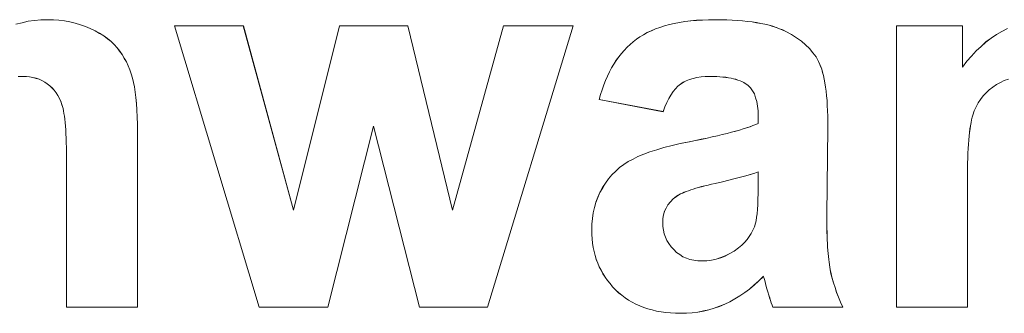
# Model space of a CAD drawing. Extents: x 229 to 926, y 37 to 878.
# Tile 89 of 194: x 326.35 to 332.7, y 814.52 to 816.41. Entities that reach past the tile are written whole.
import ezdxf

# ---------------------------------------------------------------- set-up
doc = ezdxf.new("R2010")
doc.units = 0
doc.layers.get('0').update_dxf_attribs({"lineweight": 13})
doc.layers.add('Beschriftung', color=7, linetype='Continuous', lineweight=25)
doc.layers.add('Beschriftung-A03ENJ5NI0', color=7, linetype='Continuous', lineweight=25)

# ---------------------------------------------------------------- blocks, each defined once
blk = doc.blocks.new('Referenz-A03ENJ5LI0', base_point=(255.7277, 65.704))
at = {"layer": 'Beschriftung', "color": 0, "lineweight": -2}
for p, q in [((326.3288, 816.3849), (326.368, 816.3945)), ((326.368, 816.3945), (326.4072, 816.4041)), ((326.4072, 816.4041), (326.4482, 816.4088)), ((326.4482, 816.4088), (326.4892, 816.4136)), ((326.4892, 816.4136), (326.5321, 816.4136)), ((326.5321, 816.4136), (326.5698, 816.4136)), ((326.5698, 816.4136), (326.606, 816.41)), ((326.606, 816.41), (326.6422, 816.4065)), ((326.6422, 816.4065), (326.6767, 816.3994)), ((326.6767, 816.3994), (326.7112, 816.3922)), ((326.7112, 816.3922), (326.7442, 816.3815)), ((326.7442, 816.3815), (326.777, 816.3708)), ((326.777, 816.3708), (326.8082, 816.3565)), ((326.8082, 816.3565), (326.8395, 816.3422)), ((327.8975, 814.5615), (327.3516, 816.3736)), ((327.3516, 816.3736), (327.7951, 816.3736)), ((327.7951, 816.3736), (328.1184, 815.186)), ((328.1184, 815.186), (328.416, 816.3736)), ((328.416, 816.3736), (328.8563, 816.3736)), ((328.8563, 816.3736), (329.1437, 815.186)), ((329.1437, 815.186), (329.4734, 816.3736)), ((329.9232, 816.3736), (329.3694, 814.5615)), ((329.4734, 816.3736), (329.9232, 816.3736)), ((330.4267, 816.3427), (330.4531, 816.3545)), ((330.4531, 816.3545), (330.4823, 816.3643)), ((330.4823, 816.3643), (330.5114, 816.3742)), ((330.5114, 816.3742), (330.5431, 816.3821)), ((330.5431, 816.3821), (330.5749, 816.39)), ((330.5749, 816.39), (330.6092, 816.3959)), ((330.6092, 816.3959), (330.6435, 816.4018)), ((330.6435, 816.4018), (330.6804, 816.4058)), ((330.6804, 816.4058), (330.7173, 816.4097)), ((330.7173, 816.4097), (330.7569, 816.4116)), ((330.7569, 816.4116), (330.7963, 816.4136)), ((330.7963, 816.4136), (330.8384, 816.4136)), ((330.8384, 816.4136), (330.8767, 816.4136)), ((330.8767, 816.4136), (330.9124, 816.4124)), ((330.9124, 816.4124), (330.9483, 816.4113)), ((330.9483, 816.4113), (330.9815, 816.4088)), ((330.9815, 816.4088), (331.0149, 816.4065)), ((331.0149, 816.4065), (331.0459, 816.4029)), ((331.0459, 816.4029), (331.0767, 816.3994)), ((331.0767, 816.3994), (331.1052, 816.3947)), ((331.1052, 816.3947), (331.1336, 816.3899)), ((331.1336, 816.3899), (331.1597, 816.384)), ((331.1597, 816.384), (331.1858, 816.3781)), ((331.1858, 816.3781), (331.2093, 816.3709)), ((331.2093, 816.3709), (331.2329, 816.3639)), ((331.2329, 816.3639), (331.2541, 816.3555)), ((331.2541, 816.3555), (331.2752, 816.3473)), ((332.0084, 814.5615), (332.0084, 816.3736)), ((332.0084, 816.3736), (332.433, 816.3736)), ((332.433, 816.3736), (332.433, 816.1075)), ((332.6881, 816.3371), (332.7236, 816.3562)), ((326.8395, 816.3422), (326.8671, 816.3259)), ((326.8671, 816.3259), (326.8945, 816.3097)), ((326.8945, 816.3097), (326.9181, 816.2915)), ((326.9181, 816.2915), (326.9419, 816.2732)), ((330.3309, 816.2876), (330.3523, 816.3034)), ((330.3523, 816.3034), (330.3762, 816.3171)), ((330.3762, 816.3171), (330.4002, 816.3309)), ((330.4002, 816.3309), (330.4267, 816.3427)), ((331.2752, 816.3473), (331.2938, 816.3377)), ((331.2938, 816.3377), (331.3313, 816.3187)), ((331.3313, 816.3187), (331.3631, 816.2972)), ((331.3631, 816.2972), (331.395, 816.2757)), ((332.585, 816.2701), (332.6188, 816.294)), ((332.6188, 816.294), (332.6525, 816.318)), ((332.6525, 816.318), (332.6881, 816.3371)), ((326.9419, 816.2732), (326.9616, 816.253)), ((326.9616, 816.253), (326.9815, 816.2328)), ((326.9815, 816.2328), (326.9976, 816.2107)), ((330.2518, 816.216), (330.27, 816.236)), ((330.27, 816.236), (330.2898, 816.2539)), ((330.2898, 816.2539), (330.3095, 816.2718)), ((330.3095, 816.2718), (330.3309, 816.2876)), ((331.395, 816.2757), (331.4213, 816.2516)), ((331.4213, 816.2516), (331.4477, 816.2275)), ((331.4477, 816.2275), (331.4685, 816.2008)), ((332.5213, 816.2127), (332.5532, 816.2414)), ((332.5532, 816.2414), (332.585, 816.2701)), ((326.9976, 816.2107), (327.0136, 816.1885)), ((327.0136, 816.1885), (327.0272, 816.1648)), ((327.0272, 816.1648), (327.0409, 816.1412)), ((330.2003, 816.1518), (330.217, 816.1739)), ((330.217, 816.1739), (330.2336, 816.1959)), ((330.2336, 816.1959), (330.2518, 816.216)), ((331.4685, 816.2008), (331.4892, 816.1742)), ((331.4892, 816.1742), (331.5045, 816.145)), ((332.4613, 816.1458), (332.4913, 816.1793)), ((332.4913, 816.1793), (332.5213, 816.2127)), ((327.0409, 816.1412), (327.052, 816.1161)), ((327.052, 816.1161), (327.0632, 816.0909)), ((330.1568, 816.0768), (330.1703, 816.1032)), ((330.1703, 816.1032), (330.1853, 816.1274)), ((330.1853, 816.1274), (330.2003, 816.1518)), ((331.5045, 816.145), (331.5122, 816.1304)), ((331.5122, 816.1304), (331.5188, 816.1128)), ((331.5188, 816.1128), (331.5255, 816.0951)), ((332.433, 816.1075), (332.4613, 816.1458)), ((326.3725, 816.0478), (326.3429, 816.0478)), ((326.3956, 816.0478), (326.3725, 816.0478)), ((326.417, 816.0448), (326.3956, 816.0478)), ((326.4385, 816.0418), (326.417, 816.0448)), ((326.4583, 816.0359), (326.4385, 816.0418)), ((326.478, 816.0299), (326.4583, 816.0359)), ((327.0632, 816.0909), (327.072, 816.0642)), ((327.072, 816.0642), (327.0806, 816.0376)), ((327.0806, 816.0376), (327.087, 816.0095)), ((330.1314, 816.0218), (330.1433, 816.0503)), ((330.1433, 816.0503), (330.1568, 816.0768)), ((330.6962, 816.0352), (330.6724, 816.0289)), ((330.7201, 816.0415), (330.6962, 816.0352)), ((330.7472, 816.0446), (330.7201, 816.0415)), ((330.7743, 816.0478), (330.7472, 816.0446)), ((330.8048, 816.0478), (330.7743, 816.0478)), ((330.8274, 816.0478), (330.8048, 816.0478)), ((330.8482, 816.0468), (330.8274, 816.0478)), ((330.8689, 816.046), (330.8482, 816.0468)), ((330.8878, 816.0441), (330.8689, 816.046)), ((330.9068, 816.0422), (330.8878, 816.0441)), ((330.924, 816.0395), (330.9068, 816.0422)), ((330.9411, 816.0367), (330.924, 816.0395)), ((330.9565, 816.0331), (330.9411, 816.0367)), ((331.5255, 816.0951), (331.5312, 816.0744)), ((331.5312, 816.0744), (331.5369, 816.0537)), ((331.5369, 816.0537), (331.5417, 816.0299)), ((326.4962, 816.0209), (326.478, 816.0299)), ((326.5143, 816.0119), (326.4962, 816.0209)), ((326.5307, 816), (326.5143, 816.0119)), ((326.5471, 815.9881), (326.5307, 816)), ((326.5612, 815.9737), (326.5471, 815.9881)), ((326.5754, 815.9594), (326.5612, 815.9737)), ((327.087, 816.0095), (327.0933, 815.9813)), ((327.0933, 815.9813), (327.098, 815.9471)), ((330.1092, 815.9625), (330.1195, 815.9933)), ((330.1195, 815.9933), (330.1314, 816.0218)), ((330.5974, 815.9848), (330.5819, 815.9676)), ((330.6145, 815.9975), (330.5974, 815.9848)), ((330.6316, 816.0101), (330.6145, 815.9975)), ((330.6521, 816.0195), (330.6316, 816.0101)), ((330.6724, 816.0289), (330.6521, 816.0195)), ((330.9719, 816.0294), (330.9565, 816.0331)), ((330.9854, 816.0248), (330.9719, 816.0294)), ((330.999, 816.0202), (330.9854, 816.0248)), ((331.0107, 816.0147), (330.999, 816.0202)), ((331.0224, 816.0092), (331.0107, 816.0147)), ((331.0504, 815.989), (331.0224, 816.0092)), ((331.0666, 815.9744), (331.0504, 815.989)), ((331.0789, 815.9547), (331.0666, 815.9744)), ((331.5417, 816.0299), (331.5464, 816.0062)), ((331.5464, 816.0062), (331.5503, 815.9793)), ((331.5503, 815.9793), (331.554, 815.9525)), ((332.6295, 815.9795), (332.606, 815.9625)), ((332.653, 815.9965), (332.6295, 815.9795)), ((332.6781, 816.0094), (332.653, 815.9965)), ((332.7031, 816.0222), (332.6781, 816.0094)), ((332.7298, 816.0307), (332.7031, 816.0222)), ((326.5873, 815.9426), (326.5754, 815.9594)), ((326.5991, 815.9259), (326.5873, 815.9426)), ((326.6087, 815.9067), (326.5991, 815.9259)), ((326.6183, 815.8876), (326.6087, 815.9067)), ((327.098, 815.9471), (327.1027, 815.9128)), ((327.1027, 815.9128), (327.1058, 815.8726)), ((330.0902, 815.8991), (330.0989, 815.9319)), ((330.0989, 815.9319), (330.1092, 815.9625)), ((330.5526, 815.9282), (330.5389, 815.9062)), ((330.5665, 815.9502), (330.5526, 815.9282)), ((330.5819, 815.9676), (330.5665, 815.9502)), ((331.0911, 815.9351), (331.0789, 815.9547)), ((331.0992, 815.9105), (331.0911, 815.9351)), ((331.1073, 815.886), (331.0992, 815.9105)), ((331.554, 815.9525), (331.5569, 815.9227)), ((331.5569, 815.9227), (331.5598, 815.8928)), ((332.5663, 815.9228), (332.5503, 815.9001)), ((332.5862, 815.9426), (332.5663, 815.9228)), ((332.606, 815.9625), (332.5862, 815.9426)), ((326.6256, 815.866), (326.6183, 815.8876)), ((326.6293, 815.8552), (326.6256, 815.866)), ((326.6325, 815.8412), (326.6293, 815.8552)), ((327.1058, 815.8726), (327.109, 815.8322)), ((330.5039, 815.821), (330.0902, 815.8991)), ((330.5144, 815.8525), (330.5039, 815.821)), ((330.5266, 815.8794), (330.5144, 815.8525)), ((330.5389, 815.9062), (330.5266, 815.8794)), ((331.1114, 815.8564), (331.1073, 815.886)), ((331.1155, 815.8269), (331.1114, 815.8564)), ((331.5598, 815.8928), (331.5617, 815.8599)), ((331.5617, 815.8599), (331.5637, 815.8271)), ((332.5216, 815.8521), (332.5093, 815.8267)), ((332.5341, 815.8776), (332.5216, 815.8521)), ((332.5503, 815.9001), (332.5341, 815.8776)), ((326.6357, 815.8272), (326.6325, 815.8412)), ((326.6383, 815.81), (326.6357, 815.8272)), ((326.6411, 815.7927), (326.6383, 815.81)), ((326.6434, 815.7722), (326.6411, 815.7927)), ((327.109, 815.8322), (327.1106, 815.7859)), ((327.1106, 815.7859), (327.1121, 815.7395)), ((331.1155, 815.7924), (331.1155, 815.8269)), ((331.1155, 815.7448), (331.1155, 815.7924)), ((331.5637, 815.8271), (331.5645, 815.791)), ((331.5645, 815.791), (331.5655, 815.7551)), ((332.4962, 815.7846), (332.4923, 815.7675)), ((332.5005, 815.7986), (332.4962, 815.7846)), ((332.5093, 815.8267), (332.5005, 815.7986)), ((326.6457, 815.7518), (326.6434, 815.7722)), ((326.6475, 815.728), (326.6457, 815.7518)), ((326.6494, 815.7042), (326.6475, 815.728)), ((327.1121, 815.7395), (327.1121, 815.687)), ((328.6338, 815.727), (328.3411, 814.5615)), ((328.931, 814.5615), (328.6338, 815.727)), ((331.0198, 815.7099), (331.0414, 815.717)), ((331.0414, 815.717), (331.063, 815.7241)), ((331.063, 815.7241), (331.0816, 815.731)), ((331.0816, 815.731), (331.1001, 815.7379)), ((331.1001, 815.7379), (331.1155, 815.7448)), ((331.5655, 815.7551), (331.5655, 815.7161)), ((332.4853, 815.7304), (332.482, 815.7103)), ((332.4885, 815.7505), (332.4853, 815.7304)), ((332.4923, 815.7675), (332.4885, 815.7505)), ((326.6507, 815.6774), (326.6494, 815.7042)), ((326.6521, 815.6504), (326.6507, 815.6774)), ((327.1121, 815.687), (327.1121, 814.5615)), ((330.7858, 815.6505), (330.8196, 815.6581)), ((330.8196, 815.6581), (330.8535, 815.6657)), ((330.8535, 815.6657), (330.8843, 815.6732)), ((330.8843, 815.6732), (330.9151, 815.6807)), ((330.9151, 815.6807), (330.9428, 815.688)), ((330.9428, 815.688), (330.9705, 815.6954)), ((330.9705, 815.6954), (330.9952, 815.7027)), ((330.9952, 815.7027), (331.0198, 815.7099)), ((331.5655, 815.7161), (331.5582, 815.1567)), ((332.4765, 815.6642), (332.4744, 815.6382)), ((332.4793, 815.6873), (332.4765, 815.6642)), ((332.482, 815.7103), (332.4793, 815.6873)), ((326.653, 815.6201), (326.6521, 815.6504)), ((326.6539, 815.59), (326.653, 815.6201)), ((326.6543, 815.5565), (326.6539, 815.59)), ((330.4624, 815.5752), (330.5078, 815.5892)), ((330.5078, 815.5892), (330.5602, 815.6021)), ((330.5602, 815.6021), (330.6125, 815.6151)), ((330.6125, 815.6151), (330.6718, 815.6271)), ((330.6718, 815.6271), (330.7119, 815.635)), ((330.7119, 815.635), (330.7489, 815.6427)), ((330.7489, 815.6427), (330.7858, 815.6505)), ((332.4722, 815.6121), (332.4706, 815.5832)), ((332.4744, 815.6382), (332.4722, 815.6121)), ((326.6548, 815.5231), (326.6543, 815.5565)), ((330.3087, 815.5153), (330.3401, 815.5313)), ((330.3401, 815.5313), (330.3786, 815.5463)), ((330.3786, 815.5463), (330.417, 815.5613)), ((330.417, 815.5613), (330.4624, 815.5752)), ((332.4689, 815.5542), (332.4678, 815.5222)), ((332.4706, 815.5832), (332.4689, 815.5542)), ((326.6548, 815.4863), (326.6548, 815.5231)), ((326.6548, 814.5615), (326.6548, 815.4863)), ((330.2212, 815.4603), (330.2492, 815.4798)), ((330.2492, 815.4798), (330.2771, 815.4993)), ((330.2771, 815.4993), (330.3087, 815.5153)), ((332.4668, 815.4902), (332.4662, 815.4552)), ((332.4678, 815.5222), (332.4668, 815.4902)), ((330.1513, 815.3877), (330.1723, 815.4142)), ((330.1723, 815.4142), (330.1967, 815.4372)), ((330.1967, 815.4372), (330.2212, 815.4603)), ((331.0369, 815.4077), (331.0022, 815.3986)), ((331.0652, 815.4162), (331.0369, 815.4077)), ((331.0935, 815.4246), (331.0652, 815.4162)), ((331.1155, 815.4323), (331.0935, 815.4246)), ((331.1155, 815.3366), (331.1155, 815.4323)), ((332.4662, 815.4552), (332.4656, 815.4203)), ((332.4656, 815.4203), (332.4656, 815.3823)), ((330.1128, 815.3311), (330.1303, 815.3611)), ((330.1303, 815.3611), (330.1513, 815.3877)), ((330.7512, 815.3376), (330.7315, 815.3324)), ((330.7708, 815.343), (330.7512, 815.3376)), ((330.7924, 815.3482), (330.7708, 815.343)), ((330.8141, 815.3535), (330.7924, 815.3482)), ((330.8379, 815.3589), (330.8141, 815.3535)), ((330.8853, 815.3695), (330.8379, 815.3589)), ((330.9265, 815.3795), (330.8853, 815.3695)), ((330.9675, 815.3894), (330.9265, 815.3795)), ((331.0022, 815.3986), (330.9675, 815.3894)), ((331.1155, 815.2936), (331.1155, 815.3366)), ((332.4656, 815.3823), (332.4656, 814.5615)), ((330.0822, 815.2688), (330.0953, 815.3009)), ((330.0953, 815.3009), (330.1128, 815.3311)), ((330.5895, 815.2752), (330.5672, 815.2586)), ((330.6155, 815.2907), (330.5895, 815.2752)), ((330.627, 815.2958), (330.6155, 815.2907)), ((330.6383, 815.301), (330.627, 815.2958)), ((330.6519, 815.3062), (330.6383, 815.301)), ((330.6654, 815.3114), (330.6519, 815.3062)), ((330.6808, 815.3167), (330.6654, 815.3114)), ((330.6964, 815.3218), (330.6808, 815.3167)), ((330.7139, 815.3272), (330.6964, 815.3218)), ((330.7315, 815.3324), (330.7139, 815.3272)), ((331.1143, 815.2574), (331.1155, 815.2936)), ((330.0604, 815.2025), (330.0691, 815.2367)), ((330.0691, 815.2367), (330.0822, 815.2688)), ((330.5337, 815.2208), (330.5226, 815.1997)), ((330.5505, 815.2396), (330.5337, 815.2208)), ((330.5672, 815.2586), (330.5505, 815.2396)), ((331.111, 815.192), (331.1132, 815.2213)), ((331.1132, 815.2213), (331.1143, 815.2574)), ((330.0474, 815.1319), (330.0517, 815.1682)), ((330.0517, 815.1682), (330.0604, 815.2025)), ((330.5058, 815.1552), (330.5003, 815.1319)), ((330.5114, 815.1786), (330.5058, 815.1552)), ((330.5226, 815.1997), (330.5114, 815.1786)), ((331.1054, 815.1405), (331.1087, 815.1629)), ((331.1087, 815.1629), (331.111, 815.192)), ((331.5582, 815.1567), (331.5582, 815.1269)), ((330.0429, 815.0956), (330.0474, 815.1319)), ((330.0429, 815.0572), (330.0429, 815.0956)), ((330.5003, 815.1319), (330.5003, 815.1063)), ((330.5003, 815.1063), (330.5003, 815.081)), ((331.0911, 815.0794), (331.0976, 815.1029)), ((331.0976, 815.1029), (331.1021, 815.1182)), ((331.1021, 815.1182), (331.1054, 815.1405)), ((331.5582, 815.1269), (331.5586, 815.099)), ((331.5586, 815.099), (331.5589, 815.0711)), ((330.0429, 815.0282), (330.0429, 815.0572)), ((330.0453, 815.0005), (330.0429, 815.0282)), ((330.5003, 815.081), (330.5048, 815.0576)), ((330.5048, 815.0576), (330.5092, 815.0341)), ((330.5092, 815.0341), (330.5181, 815.0124)), ((331.0574, 815.0162), (331.071, 815.036)), ((331.071, 815.036), (331.0811, 815.0577)), ((331.0811, 815.0577), (331.0911, 815.0794)), ((331.5589, 815.0711), (331.5597, 815.0451)), ((331.5597, 815.0451), (331.5603, 815.0193)), ((331.5603, 815.0193), (331.5614, 814.9953)), ((330.0477, 814.9727), (330.0453, 815.0005)), ((330.0525, 814.9462), (330.0477, 814.9727)), ((330.5181, 815.0124), (330.5271, 814.9906)), ((330.5271, 814.9906), (330.5405, 814.9705)), ((330.5405, 814.9705), (330.5538, 814.9505)), ((330.9889, 814.9441), (331.0095, 814.9604)), ((331.0095, 814.9604), (331.0267, 814.9784)), ((331.0267, 814.9784), (331.0438, 814.9964)), ((331.0438, 814.9964), (331.0574, 815.0162)), ((331.5614, 814.9953), (331.5623, 814.9713)), ((331.5623, 814.9713), (331.5637, 814.9492)), ((330.0573, 814.9196), (330.0525, 814.9462)), ((330.0645, 814.8944), (330.0573, 814.9196)), ((330.0717, 814.8692), (330.0645, 814.8944)), ((330.5538, 814.9505), (330.5717, 814.9322)), ((330.5717, 814.9322), (330.5896, 814.9138)), ((330.5896, 814.9138), (330.6098, 814.9)), ((330.6098, 814.9), (330.6301, 814.8863)), ((330.874, 814.88), (330.9035, 814.8907)), ((330.9035, 814.8907), (330.9322, 814.9068)), ((330.9322, 814.9068), (330.9608, 814.9228)), ((330.9608, 814.9228), (330.9889, 814.9441)), ((331.5637, 814.9492), (331.5651, 814.9272)), ((331.5651, 814.9272), (331.5668, 814.9073)), ((331.5668, 814.9073), (331.5684, 814.8872)), ((330.0813, 814.8452), (330.0717, 814.8692)), ((330.0909, 814.8213), (330.0813, 814.8452)), ((330.6301, 814.8863), (330.6529, 814.8771)), ((330.6529, 814.8771), (330.6756, 814.8679)), ((330.6756, 814.8679), (330.7007, 814.8634)), ((330.7007, 814.8634), (330.7259, 814.8587)), ((330.7259, 814.8587), (330.7534, 814.8587)), ((330.7534, 814.8587), (330.7844, 814.8587)), ((330.7844, 814.8587), (330.8145, 814.864)), ((330.8145, 814.864), (330.8446, 814.8694)), ((330.8446, 814.8694), (330.874, 814.88)), ((331.5684, 814.8872), (331.5706, 814.869)), ((331.5706, 814.869), (331.5727, 814.8509)), ((331.5727, 814.8509), (331.5749, 814.8349)), ((331.5749, 814.8349), (331.5774, 814.8187)), ((330.1029, 814.7985), (330.0909, 814.8213)), ((330.1149, 814.7758), (330.1029, 814.7985)), ((330.1292, 814.7543), (330.1149, 814.7758)), ((331.5774, 814.8187), (331.5801, 814.8045)), ((331.5801, 814.8045), (331.5855, 814.7761)), ((331.5855, 814.7761), (331.5934, 814.7468)), ((330.1436, 814.7328), (330.1292, 814.7543)), ((330.1604, 814.7125), (330.1436, 814.7328)), ((330.1771, 814.6923), (330.1604, 814.7125)), ((331.0904, 814.7038), (331.0601, 814.6778)), ((331.1206, 814.7299), (331.0904, 814.7038)), ((331.1497, 814.7596), (331.1206, 814.7299)), ((331.1563, 814.7387), (331.1522, 814.7528)), ((331.1604, 814.7246), (331.1563, 814.7387)), ((331.166, 814.7033), (331.1604, 814.7246)), ((331.1725, 814.6798), (331.166, 814.7033)), ((331.5934, 814.7468), (331.6012, 814.7174)), ((331.6012, 814.7174), (331.6115, 814.687)), ((330.1963, 814.6733), (330.1771, 814.6923)), ((330.2155, 814.6544), (330.1963, 814.6733)), ((330.2365, 814.6378), (330.2155, 814.6544)), ((330.2573, 814.6211), (330.2365, 814.6378)), ((331.0289, 814.6554), (330.9976, 814.6331)), ((331.0601, 814.6778), (331.0289, 814.6554)), ((331.1784, 814.6591), (331.1725, 814.6798)), ((331.1845, 814.6386), (331.1784, 814.6591)), ((331.1899, 814.6209), (331.1845, 814.6386)), ((331.6115, 814.687), (331.6215, 814.6566)), ((331.6215, 814.6566), (331.6342, 814.6253)), ((330.2801, 814.6068), (330.2573, 814.6211)), ((330.3027, 814.5926), (330.2801, 814.6068)), ((330.3272, 814.5808), (330.3027, 814.5926)), ((330.3516, 814.5689), (330.3272, 814.5808)), ((330.8999, 814.581), (330.8666, 814.5662)), ((330.9331, 814.5959), (330.8999, 814.581)), ((330.9654, 814.6145), (330.9331, 814.5959)), ((330.9976, 814.6331), (330.9654, 814.6145)), ((331.1954, 814.6031), (331.1899, 814.6209)), ((331.2004, 814.5883), (331.1954, 814.6031)), ((331.2053, 814.5734), (331.2004, 814.5883)), ((331.2098, 814.5615), (331.2053, 814.5734)), ((331.6342, 814.6253), (331.6468, 814.5939)), ((331.6468, 814.5939), (331.6617, 814.5615)), ((327.1121, 814.5615), (326.6548, 814.5615)), ((328.3411, 814.5615), (327.8975, 814.5615)), ((329.3694, 814.5615), (328.931, 814.5615)), ((330.3778, 814.5594), (330.3516, 814.5689)), ((330.4041, 814.5499), (330.3778, 814.5594)), ((330.4321, 814.5428), (330.4041, 814.5499)), ((330.4601, 814.5357), (330.4321, 814.5428)), ((330.4898, 814.531), (330.4601, 814.5357)), ((330.5195, 814.5262), (330.4898, 814.531)), ((330.551, 814.5238), (330.5195, 814.5262)), ((330.5826, 814.5215), (330.551, 814.5238)), ((330.6159, 814.5215), (330.5826, 814.5215)), ((330.6535, 814.5215), (330.6159, 814.5215)), ((330.6902, 814.5252), (330.6535, 814.5215)), ((330.7268, 814.529), (330.6902, 814.5252)), ((330.7624, 814.5363), (330.7268, 814.529)), ((330.7978, 814.5438), (330.7624, 814.5363)), ((330.8322, 814.555), (330.7978, 814.5438)), ((330.8666, 814.5662), (330.8322, 814.555)), ((331.6617, 814.5615), (331.2098, 814.5615)), ((332.4656, 814.5615), (332.0084, 814.5615))]:
    blk.add_line(p, q, dxfattribs=at)
blk = doc.blocks.new('Referenz-A03ENJ62I0', base_point=(255.7277, 65.7055))
at = {"layer": 'Beschriftung-A03ENJ5NI0', "color": 0, "lineweight": -2}
for p, q in [((326.3289, 816.3847), (326.3681, 816.3943)), ((326.3681, 816.3943), (326.4073, 816.4039)), ((326.4073, 816.4039), (326.4483, 816.4086)), ((326.4483, 816.4086), (326.4893, 816.4134)), ((326.4893, 816.4134), (326.5322, 816.4134)), ((326.5322, 816.4134), (326.57, 816.4134)), ((326.57, 816.4134), (326.6062, 816.4098)), ((326.6062, 816.4098), (326.6423, 816.4063)), ((326.6423, 816.4063), (326.6768, 816.3992)), ((326.6768, 816.3992), (326.7113, 816.392)), ((326.7113, 816.392), (326.7443, 816.3813)), ((326.7443, 816.3813), (326.7771, 816.3706)), ((326.7771, 816.3706), (326.8084, 816.3563)), ((326.8084, 816.3563), (326.8396, 816.342)), ((327.8977, 814.5613), (327.3518, 816.3734)), ((327.3518, 816.3734), (327.7953, 816.3734)), ((327.7953, 816.3734), (328.1186, 815.1858)), ((328.1186, 815.1858), (328.4161, 816.3734)), ((328.4161, 816.3734), (328.8564, 816.3734)), ((328.8564, 816.3734), (329.1438, 815.1858)), ((329.1438, 815.1858), (329.4735, 816.3734)), ((329.9233, 816.3734), (329.3695, 814.5613)), ((329.4735, 816.3734), (329.9233, 816.3734)), ((330.4268, 816.3425), (330.4533, 816.3543)), ((330.4533, 816.3543), (330.4824, 816.3641)), ((330.4824, 816.3641), (330.5116, 816.374)), ((330.5116, 816.374), (330.5432, 816.3819)), ((330.5432, 816.3819), (330.575, 816.3898)), ((330.575, 816.3898), (330.6093, 816.3957)), ((330.6093, 816.3957), (330.6436, 816.4016)), ((330.6436, 816.4016), (330.6806, 816.4056)), ((330.6806, 816.4056), (330.7174, 816.4095)), ((330.7174, 816.4095), (330.757, 816.4115)), ((330.757, 816.4115), (330.7965, 816.4134)), ((330.7965, 816.4134), (330.8385, 816.4134)), ((330.8385, 816.4134), (330.8768, 816.4134)), ((330.8768, 816.4134), (330.9126, 816.4122)), ((330.9126, 816.4122), (330.9484, 816.4111)), ((330.9484, 816.4111), (330.9816, 816.4086)), ((330.9816, 816.4086), (331.015, 816.4063)), ((331.015, 816.4063), (331.046, 816.4027)), ((331.046, 816.4027), (331.0768, 816.3992)), ((331.0768, 816.3992), (331.1053, 816.3945)), ((331.1053, 816.3945), (331.1337, 816.3897)), ((331.1337, 816.3897), (331.1598, 816.3838)), ((331.1598, 816.3838), (331.1859, 816.3779)), ((331.1859, 816.3779), (331.2094, 816.3707)), ((331.2094, 816.3707), (331.233, 816.3637)), ((331.233, 816.3637), (331.2542, 816.3553)), ((331.2542, 816.3553), (331.2753, 816.3471)), ((332.0085, 814.5613), (332.0085, 816.3734)), ((332.0085, 816.3734), (332.4331, 816.3734)), ((332.4331, 816.3734), (332.4331, 816.1073)), ((332.6882, 816.3369), (332.7237, 816.356)), ((326.8396, 816.342), (326.8672, 816.3257)), ((326.8672, 816.3257), (326.8946, 816.3095)), ((326.8946, 816.3095), (326.9182, 816.2913)), ((326.9182, 816.2913), (326.942, 816.273)), ((330.331, 816.2874), (330.3524, 816.3032)), ((330.3524, 816.3032), (330.3763, 816.3169)), ((330.3763, 816.3169), (330.4003, 816.3307)), ((330.4003, 816.3307), (330.4268, 816.3425)), ((331.2753, 816.3471), (331.294, 816.3375)), ((331.294, 816.3375), (331.3314, 816.3185)), ((331.3314, 816.3185), (331.3632, 816.297)), ((331.3632, 816.297), (331.3951, 816.2755)), ((332.5852, 816.2699), (332.6189, 816.2938)), ((332.6189, 816.2938), (332.6527, 816.3178)), ((332.6527, 816.3178), (332.6882, 816.3369)), ((326.942, 816.273), (326.9618, 816.2528)), ((326.9618, 816.2528), (326.9817, 816.2326)), ((326.9817, 816.2326), (326.9978, 816.2105)), ((330.2519, 816.2158), (330.2702, 816.2359)), ((330.2702, 816.2359), (330.2899, 816.2537)), ((330.2899, 816.2537), (330.3097, 816.2716)), ((330.3097, 816.2716), (330.331, 816.2874)), ((331.3951, 816.2755), (331.4215, 816.2514)), ((331.4215, 816.2514), (331.4478, 816.2273)), ((331.4478, 816.2273), (331.4686, 816.2006)), ((332.5214, 816.2125), (332.5533, 816.2412)), ((332.5533, 816.2412), (332.5852, 816.2699)), ((326.9978, 816.2105), (327.0138, 816.1883)), ((327.0138, 816.1883), (327.0273, 816.1646)), ((327.0273, 816.1646), (327.041, 816.141)), ((330.2004, 816.1516), (330.2171, 816.1737)), ((330.2171, 816.1737), (330.2337, 816.1958)), ((330.2337, 816.1958), (330.2519, 816.2158)), ((331.4686, 816.2006), (331.4893, 816.174)), ((331.4893, 816.174), (331.5046, 816.1448)), ((332.4614, 816.1456), (332.4914, 816.1791)), ((332.4914, 816.1791), (332.5214, 816.2125)), ((327.041, 816.141), (327.0521, 816.1159)), ((327.0521, 816.1159), (327.0633, 816.0907)), ((330.1569, 816.0766), (330.1704, 816.103)), ((330.1704, 816.103), (330.1854, 816.1272)), ((330.1854, 816.1272), (330.2004, 816.1516)), ((331.5046, 816.1448), (331.5123, 816.1302)), ((331.5123, 816.1302), (331.5189, 816.1126)), ((331.5189, 816.1126), (331.5256, 816.0949)), ((332.4331, 816.1073), (332.4614, 816.1456)), ((326.3726, 816.0476), (326.343, 816.0476)), ((326.3957, 816.0476), (326.3726, 816.0476)), ((326.4171, 816.0446), (326.3957, 816.0476)), ((326.4386, 816.0416), (326.4171, 816.0446)), ((326.4585, 816.0357), (326.4386, 816.0416)), ((326.4782, 816.0297), (326.4585, 816.0357)), ((327.0633, 816.0907), (327.0721, 816.064)), ((327.0721, 816.064), (327.0808, 816.0374)), ((327.0808, 816.0374), (327.0871, 816.0093)), ((330.1315, 816.0216), (330.1434, 816.0501)), ((330.1434, 816.0501), (330.1569, 816.0766)), ((330.6964, 816.035), (330.6726, 816.0287)), ((330.7202, 816.0413), (330.6964, 816.035)), ((330.7473, 816.0444), (330.7202, 816.0413)), ((330.7744, 816.0476), (330.7473, 816.0444)), ((330.8049, 816.0476), (330.7744, 816.0476)), ((330.8275, 816.0476), (330.8049, 816.0476)), ((330.8483, 816.0466), (330.8275, 816.0476)), ((330.869, 816.0458), (330.8483, 816.0466)), ((330.888, 816.0439), (330.869, 816.0458)), ((330.9069, 816.042), (330.888, 816.0439)), ((330.9241, 816.0393), (330.9069, 816.042)), ((330.9412, 816.0365), (330.9241, 816.0393)), ((330.9566, 816.0329), (330.9412, 816.0365)), ((331.5256, 816.0949), (331.5313, 816.0742)), ((331.5313, 816.0742), (331.5371, 816.0535)), ((331.5371, 816.0535), (331.5418, 816.0297)), ((326.4963, 816.0207), (326.4782, 816.0297)), ((326.5144, 816.0117), (326.4963, 816.0207)), ((326.5309, 815.9998), (326.5144, 816.0117)), ((326.5473, 815.9879), (326.5309, 815.9998)), ((326.5614, 815.9735), (326.5473, 815.9879)), ((326.5755, 815.9592), (326.5614, 815.9735)), ((327.0871, 816.0093), (327.0934, 815.9811)), ((327.0934, 815.9811), (327.0981, 815.9469)), ((330.1093, 815.9624), (330.1196, 815.9931)), ((330.1196, 815.9931), (330.1315, 816.0216)), ((330.5976, 815.9846), (330.5821, 815.9674)), ((330.6146, 815.9973), (330.5976, 815.9846)), ((330.6317, 816.0099), (330.6146, 815.9973)), ((330.6522, 816.0193), (330.6317, 816.0099)), ((330.6726, 816.0287), (330.6522, 816.0193)), ((330.972, 816.0292), (330.9566, 816.0329)), ((330.9855, 816.0246), (330.972, 816.0292)), ((330.9991, 816.02), (330.9855, 816.0246)), ((331.0108, 816.0145), (330.9991, 816.02)), ((331.0225, 816.009), (331.0108, 816.0145)), ((331.0505, 815.9888), (331.0225, 816.009)), ((331.0667, 815.9742), (331.0505, 815.9888)), ((331.079, 815.9545), (331.0667, 815.9742)), ((331.5418, 816.0297), (331.5465, 816.006)), ((331.5465, 816.006), (331.5504, 815.9791)), ((331.5504, 815.9791), (331.5542, 815.9523)), ((332.6297, 815.9793), (332.6062, 815.9623)), ((332.6532, 815.9964), (332.6297, 815.9793)), ((332.6782, 816.0092), (332.6532, 815.9964)), ((332.7032, 816.022), (332.6782, 816.0092)), ((332.7299, 816.0305), (332.7032, 816.022)), ((326.5874, 815.9424), (326.5755, 815.9592)), ((326.5992, 815.9257), (326.5874, 815.9424)), ((326.6088, 815.9065), (326.5992, 815.9257)), ((327.0981, 815.9469), (327.1028, 815.9126)), ((327.1028, 815.9126), (327.1059, 815.8724)), ((330.0903, 815.8989), (330.099, 815.9317)), ((330.099, 815.9317), (330.1093, 815.9624)), ((330.5528, 815.928), (330.539, 815.906)), ((330.5666, 815.95), (330.5528, 815.928)), ((330.5821, 815.9674), (330.5666, 815.95)), ((331.0912, 815.935), (331.079, 815.9545)), ((331.0993, 815.9103), (331.0912, 815.935)), ((331.1074, 815.8858), (331.0993, 815.9103)), ((331.5542, 815.9523), (331.557, 815.9225)), ((331.557, 815.9225), (331.56, 815.8927)), ((332.5664, 815.9226), (332.5504, 815.8999)), ((332.5863, 815.9424), (332.5664, 815.9226)), ((332.6062, 815.9623), (332.5863, 815.9424)), ((326.6184, 815.8874), (326.6088, 815.9065)), ((326.6257, 815.8658), (326.6184, 815.8874)), ((326.6294, 815.8551), (326.6257, 815.8658)), ((326.6326, 815.841), (326.6294, 815.8551)), ((327.1059, 815.8724), (327.1091, 815.832)), ((330.504, 815.8208), (330.0903, 815.8989)), ((330.5145, 815.8523), (330.504, 815.8208)), ((330.5268, 815.8792), (330.5145, 815.8523)), ((330.539, 815.906), (330.5268, 815.8792)), ((331.1115, 815.8562), (331.1074, 815.8858)), ((331.1156, 815.8267), (331.1115, 815.8562)), ((331.56, 815.8927), (331.5618, 815.8597)), ((331.5618, 815.8597), (331.5638, 815.8269)), ((332.5217, 815.8519), (332.5094, 815.8266)), ((332.5342, 815.8774), (332.5217, 815.8519)), ((332.5504, 815.8999), (332.5342, 815.8774)), ((326.6358, 815.827), (326.6326, 815.841)), ((326.6385, 815.8098), (326.6358, 815.827)), ((326.6413, 815.7926), (326.6385, 815.8098)), ((326.6435, 815.772), (326.6413, 815.7926)), ((327.1091, 815.832), (327.1107, 815.7857)), ((327.1107, 815.7857), (327.1122, 815.7393)), ((331.1156, 815.7923), (331.1156, 815.8267)), ((331.1156, 815.7446), (331.1156, 815.7923)), ((331.5638, 815.8269), (331.5647, 815.7908)), ((331.5647, 815.7908), (331.5656, 815.7549)), ((332.4963, 815.7844), (332.4924, 815.7673)), ((332.5006, 815.7984), (332.4963, 815.7844)), ((332.5094, 815.8266), (332.5006, 815.7984)), ((326.6458, 815.7516), (326.6435, 815.772)), ((326.6476, 815.7278), (326.6458, 815.7516)), ((326.6495, 815.7041), (326.6476, 815.7278)), ((327.1122, 815.7393), (327.1122, 815.6868)), ((328.6339, 815.7268), (328.3413, 814.5613)), ((328.9311, 814.5613), (328.6339, 815.7268)), ((331.0199, 815.7097), (331.0415, 815.7168)), ((331.0415, 815.7168), (331.0631, 815.7239)), ((331.0631, 815.7239), (331.0817, 815.7308)), ((331.0817, 815.7308), (331.1002, 815.7377)), ((331.1002, 815.7377), (331.1156, 815.7446)), ((331.5656, 815.7549), (331.5656, 815.7159)), ((332.4854, 815.7302), (332.4821, 815.7101)), ((332.4887, 815.7503), (332.4854, 815.7302)), ((332.4924, 815.7673), (332.4887, 815.7503)), ((326.6508, 815.6772), (326.6495, 815.7041)), ((326.6522, 815.6502), (326.6508, 815.6772)), ((327.1122, 815.6868), (327.1122, 814.5613)), ((330.7859, 815.6503), (330.8197, 815.6579)), ((330.8197, 815.6579), (330.8536, 815.6655)), ((330.8536, 815.6655), (330.8844, 815.673)), ((330.8844, 815.673), (330.9152, 815.6806)), ((330.9152, 815.6806), (330.943, 815.6878)), ((330.943, 815.6878), (330.9707, 815.6952)), ((330.9707, 815.6952), (330.9953, 815.7025)), ((330.9953, 815.7025), (331.0199, 815.7097)), ((331.5656, 815.7159), (331.5584, 815.1565)), ((332.4766, 815.664), (332.4745, 815.638)), ((332.4794, 815.6871), (332.4766, 815.664)), ((332.4821, 815.7101), (332.4794, 815.6871)), ((326.6532, 815.6199), (326.6522, 815.6502)), ((326.654, 815.5898), (326.6532, 815.6199)), ((326.6544, 815.5563), (326.654, 815.5898)), ((330.5079, 815.589), (330.5603, 815.6019)), ((330.5603, 815.6019), (330.6126, 815.6149)), ((330.6126, 815.6149), (330.672, 815.6269)), ((330.672, 815.6269), (330.712, 815.6348)), ((330.712, 815.6348), (330.749, 815.6425)), ((330.749, 815.6425), (330.7859, 815.6503)), ((332.4723, 815.612), (332.4707, 815.583)), ((332.4745, 815.638), (332.4723, 815.612)), ((326.6549, 815.5229), (326.6544, 815.5563)), ((330.3088, 815.5151), (330.3402, 815.5311)), ((330.3402, 815.5311), (330.3787, 815.5461)), ((330.3787, 815.5461), (330.4171, 815.5611)), ((330.4171, 815.5611), (330.4625, 815.575)), ((330.4625, 815.575), (330.5079, 815.589)), ((332.469, 815.554), (332.4679, 815.522)), ((332.4707, 815.583), (332.469, 815.554)), ((326.6549, 815.4861), (326.6549, 815.5229)), ((326.6549, 814.5613), (326.6549, 815.4861)), ((330.2213, 815.4601), (330.2493, 815.4796)), ((330.2493, 815.4796), (330.2772, 815.4991)), ((330.2772, 815.4991), (330.3088, 815.5151)), ((332.4669, 815.49), (332.4663, 815.455)), ((332.4679, 815.522), (332.4669, 815.49)), ((330.1514, 815.3875), (330.1724, 815.414)), ((330.1724, 815.414), (330.1969, 815.437)), ((330.1969, 815.437), (330.2213, 815.4601)), ((331.0371, 815.4075), (331.0023, 815.3984)), ((331.0653, 815.416), (331.0371, 815.4075)), ((331.0936, 815.4244), (331.0653, 815.416)), ((331.1156, 815.4321), (331.0936, 815.4244)), ((331.1156, 815.3364), (331.1156, 815.4321)), ((332.4663, 815.455), (332.4657, 815.4201)), ((332.4657, 815.4201), (332.4657, 815.3821)), ((330.1129, 815.3309), (330.1305, 815.3609)), ((330.1305, 815.3609), (330.1514, 815.3875)), ((330.7513, 815.3374), (330.7316, 815.3322)), ((330.7709, 815.3428), (330.7513, 815.3374)), ((330.7926, 815.348), (330.7709, 815.3428)), ((330.8142, 815.3533), (330.7926, 815.348)), ((330.838, 815.3587), (330.8142, 815.3533)), ((330.8855, 815.3693), (330.838, 815.3587)), ((330.9266, 815.3793), (330.8855, 815.3693)), ((330.9676, 815.3892), (330.9266, 815.3793)), ((331.0023, 815.3984), (330.9676, 815.3892)), ((331.1156, 815.2934), (331.1156, 815.3364)), ((332.4657, 815.3821), (332.4657, 814.5613)), ((330.0824, 815.2686), (330.0954, 815.3007)), ((330.0954, 815.3007), (330.1129, 815.3309)), ((330.5896, 815.275), (330.5673, 815.2584)), ((330.6156, 815.2905), (330.5896, 815.275)), ((330.6271, 815.2956), (330.6156, 815.2905)), ((330.6384, 815.3009), (330.6271, 815.2956)), ((330.652, 815.306), (330.6384, 815.3009)), ((330.6655, 815.3112), (330.652, 815.306)), ((330.6809, 815.3165), (330.6655, 815.3112)), ((330.6965, 815.3216), (330.6809, 815.3165)), ((330.7141, 815.327), (330.6965, 815.3216)), ((330.7316, 815.3322), (330.7141, 815.327)), ((331.1145, 815.2572), (331.1156, 815.2934)), ((330.0606, 815.2023), (330.0692, 815.2365)), ((330.0692, 815.2365), (330.0824, 815.2686)), ((330.5338, 815.2207), (330.5227, 815.1995)), ((330.5506, 815.2395), (330.5338, 815.2207)), ((330.5673, 815.2584), (330.5506, 815.2395)), ((331.1112, 815.1918), (331.1134, 815.2211)), ((331.1134, 815.2211), (331.1145, 815.2572)), ((330.0475, 815.1317), (330.0518, 815.168)), ((330.0518, 815.168), (330.0606, 815.2023)), ((330.5059, 815.155), (330.5004, 815.1317)), ((330.5116, 815.1784), (330.5059, 815.155)), ((330.5227, 815.1995), (330.5116, 815.1784)), ((331.1055, 815.1403), (331.1088, 815.1627)), ((331.1088, 815.1627), (331.1112, 815.1918)), ((331.5584, 815.1565), (331.5584, 815.1267)), ((330.0431, 815.0954), (330.0475, 815.1317)), ((330.0431, 815.057), (330.0431, 815.0954)), ((330.5004, 815.1317), (330.5004, 815.1061)), ((330.5004, 815.1061), (330.5004, 815.0808)), ((331.0913, 815.0792), (331.0977, 815.1027)), ((331.0977, 815.1027), (331.1022, 815.1181)), ((331.1022, 815.1181), (331.1055, 815.1403)), ((331.5584, 815.1267), (331.5587, 815.0988)), ((331.5587, 815.0988), (331.559, 815.0709)), ((330.0431, 815.028), (330.0431, 815.057)), ((330.0454, 815.0003), (330.0431, 815.028)), ((330.5004, 815.0808), (330.5049, 815.0574)), ((330.5049, 815.0574), (330.5094, 815.034)), ((330.5094, 815.034), (330.5182, 815.0122)), ((331.0575, 815.016), (331.0711, 815.0358)), ((331.0711, 815.0358), (331.0813, 815.0575)), ((331.0813, 815.0575), (331.0913, 815.0792)), ((331.559, 815.0709), (331.5598, 815.0449)), ((331.5598, 815.0449), (331.5604, 815.0191)), ((331.5604, 815.0191), (331.5615, 814.9951)), ((330.0478, 814.9725), (330.0454, 815.0003)), ((330.0526, 814.946), (330.0478, 814.9725)), ((330.5182, 815.0122), (330.5272, 814.9904)), ((330.5272, 814.9904), (330.5406, 814.9704)), ((330.5406, 814.9704), (330.5539, 814.9503)), ((330.989, 814.9439), (331.0097, 814.9602)), ((331.0097, 814.9602), (331.0268, 814.9782)), ((331.0268, 814.9782), (331.0439, 814.9962)), ((331.0439, 814.9962), (331.0575, 815.016)), ((331.5615, 814.9951), (331.5625, 814.9711)), ((331.5625, 814.9711), (331.5639, 814.9491)), ((330.0575, 814.9194), (330.0526, 814.946)), ((330.0646, 814.8942), (330.0575, 814.9194)), ((330.0718, 814.869), (330.0646, 814.8942)), ((330.5539, 814.9503), (330.5719, 814.932)), ((330.5719, 814.932), (330.5897, 814.9136)), ((330.5897, 814.9136), (330.6099, 814.8999)), ((330.6099, 814.8999), (330.6302, 814.8861)), ((330.9036, 814.8905), (330.9323, 814.9066)), ((330.9323, 814.9066), (330.961, 814.9226)), ((330.961, 814.9226), (330.989, 814.9439)), ((331.5639, 814.9491), (331.5652, 814.927)), ((331.5652, 814.927), (331.5669, 814.9071)), ((331.5669, 814.9071), (331.5686, 814.887)), ((330.0814, 814.845), (330.0718, 814.869)), ((330.091, 814.8211), (330.0814, 814.845)), ((330.6302, 814.8861), (330.653, 814.8769)), ((330.653, 814.8769), (330.6757, 814.8677)), ((330.6757, 814.8677), (330.7008, 814.8632)), ((330.7008, 814.8632), (330.726, 814.8585)), ((330.726, 814.8585), (330.7536, 814.8585)), ((330.7536, 814.8585), (330.7845, 814.8585)), ((330.7845, 814.8585), (330.8146, 814.8638)), ((330.8146, 814.8638), (330.8447, 814.8692)), ((330.8447, 814.8692), (330.8741, 814.8798)), ((330.8741, 814.8798), (330.9036, 814.8905)), ((331.5686, 814.887), (331.5707, 814.8689)), ((331.5707, 814.8689), (331.5728, 814.8507)), ((331.5728, 814.8507), (331.575, 814.8347)), ((331.575, 814.8347), (331.5775, 814.8185)), ((330.103, 814.7983), (330.091, 814.8211)), ((330.115, 814.7756), (330.103, 814.7983)), ((330.1294, 814.7541), (330.115, 814.7756)), ((331.5775, 814.8185), (331.5802, 814.8043)), ((331.5802, 814.8043), (331.5856, 814.776)), ((331.5856, 814.776), (331.5935, 814.7466)), ((330.1438, 814.7326), (330.1294, 814.7541)), ((330.1605, 814.7124), (330.1438, 814.7326)), ((330.1773, 814.6921), (330.1605, 814.7124)), ((331.0905, 814.7036), (331.0603, 814.6776)), ((331.1207, 814.7297), (331.0905, 814.7036)), ((331.1499, 814.7594), (331.1207, 814.7297)), ((331.1564, 814.7385), (331.1524, 814.7526)), ((331.1605, 814.7244), (331.1564, 814.7385)), ((331.1662, 814.7031), (331.1605, 814.7244)), ((331.1726, 814.6796), (331.1662, 814.7031)), ((331.5935, 814.7466), (331.6013, 814.7172)), ((331.6013, 814.7172), (331.6116, 814.6868)), ((330.1964, 814.6731), (330.1773, 814.6921)), ((330.2156, 814.6542), (330.1964, 814.6731)), ((330.2366, 814.6376), (330.2156, 814.6542)), ((330.2575, 814.6209), (330.2366, 814.6376)), ((331.029, 814.6552), (330.9978, 814.633)), ((331.0603, 814.6776), (331.029, 814.6552)), ((331.1785, 814.659), (331.1726, 814.6796)), ((331.1846, 814.6384), (331.1785, 814.659)), ((331.19, 814.6207), (331.1846, 814.6384)), ((331.6116, 814.6868), (331.6217, 814.6564)), ((331.6217, 814.6564), (331.6343, 814.6251)), ((330.2802, 814.6066), (330.2575, 814.6209)), ((330.3028, 814.5924), (330.2802, 814.6066)), ((330.3274, 814.5806), (330.3028, 814.5924)), ((330.3518, 814.5687), (330.3274, 814.5806)), ((330.9, 814.5808), (330.8667, 814.566)), ((330.9332, 814.5957), (330.9, 814.5808)), ((330.9655, 814.6143), (330.9332, 814.5957)), ((330.9978, 814.633), (330.9655, 814.6143)), ((331.1955, 814.6029), (331.19, 814.6207)), ((331.2005, 814.5881), (331.1955, 814.6029)), ((331.2055, 814.5733), (331.2005, 814.5881)), ((331.2099, 814.5613), (331.2055, 814.5733)), ((331.6343, 814.6251), (331.6469, 814.5937)), ((331.6469, 814.5937), (331.6618, 814.5613)), ((327.1122, 814.5613), (326.6549, 814.5613)), ((328.3413, 814.5613), (327.8977, 814.5613)), ((329.3695, 814.5613), (328.9311, 814.5613)), ((330.3779, 814.5592), (330.3518, 814.5687)), ((330.4043, 814.5497), (330.3779, 814.5592)), ((330.4322, 814.5426), (330.4043, 814.5497)), ((330.4602, 814.5355), (330.4322, 814.5426)), ((330.4899, 814.5308), (330.4602, 814.5355)), ((330.5196, 814.526), (330.4899, 814.5308)), ((330.5512, 814.5236), (330.5196, 814.526)), ((330.5827, 814.5213), (330.5512, 814.5236)), ((330.616, 814.5213), (330.5827, 814.5213)), ((330.6536, 814.5213), (330.616, 814.5213)), ((330.6903, 814.525), (330.6536, 814.5213)), ((330.7269, 814.5288), (330.6903, 814.525)), ((330.7625, 814.5361), (330.7269, 814.5288)), ((330.7979, 814.5436), (330.7625, 814.5361)), ((330.8324, 814.5548), (330.7979, 814.5436)), ((330.8667, 814.566), (330.8324, 814.5548)), ((331.6618, 814.5613), (331.2099, 814.5613)), ((332.4657, 814.5613), (332.0085, 814.5613))]:
    blk.add_line(p, q, dxfattribs=at)

msp = doc.modelspace()

# ---------------------------------------------------------------- block references
at = {"color": 251, "lineweight": 13, "ltscale": 0.13, "true_color": 0x606060}
for name, p in [('Referenz-A03ENJ5LI0', (255.7277, 65.704)), ('Referenz-A03ENJ62I0', (255.7277, 65.7055))]:
    msp.add_blockref(name, p, dxfattribs=at)

doc.saveas('drawing.dxf')
